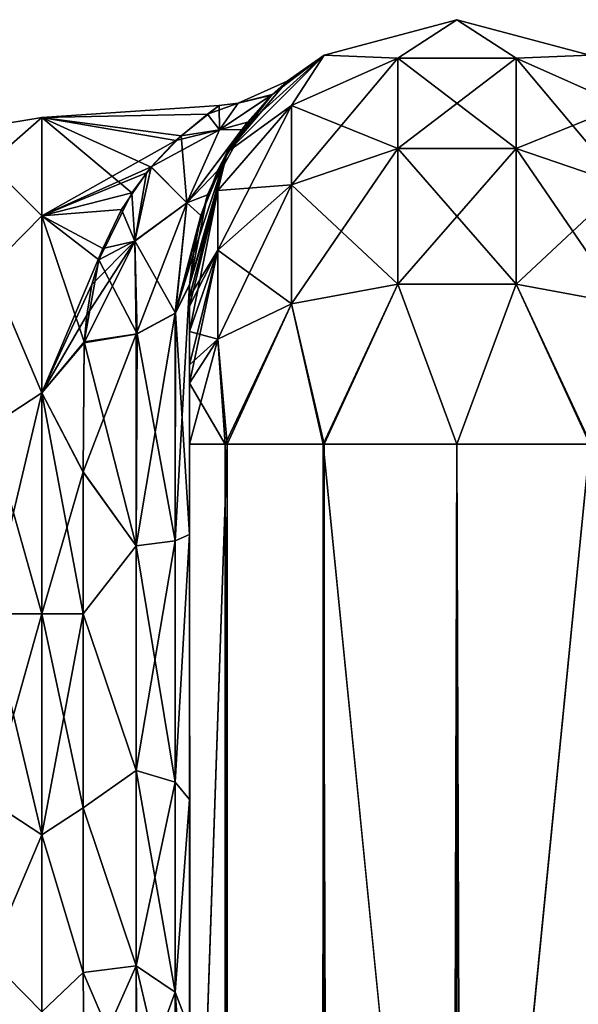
# Model space of a CAD drawing. Extents: x -23 to 470, y -2000 to 0.
# Tile 234 of 247: x 416 to 443, y -46 to 0. Entities that reach past the tile are written whole.
import ezdxf

# ---------------------------------------------------------------- set-up
doc = ezdxf.new("R2010")
doc.units = 0
doc.header["$LTSCALE"] = 65.185185
for name, color, linetype in [('546', 7, 'CONTINUOUS'), ('551', 7, 'CONTINUOUS'), ('552', 7, 'CONTINUOUS'), ('561', 7, 'CONTINUOUS'), ('562', 7, 'CONTINUOUS'), ('565', 7, 'CONTINUOUS'), ('566', 7, 'CONTINUOUS'), ('577', 7, 'CONTINUOUS'), ('578', 7, 'CONTINUOUS'), ('581', 7, 'CONTINUOUS'), ('582', 7, 'CONTINUOUS'), ('592', 7, 'CONTINUOUS'), ('593', 7, 'CONTINUOUS'), ('594', 7, 'CONTINUOUS'), ('605', 7, 'CONTINUOUS')]:
    doc.layers.add(name, color=color, linetype=linetype)

msp = doc.modelspace()

# ---------------------------------------------------------------- linework, layer by layer
at = {"layer": '546', "linetype": 'CONTINUOUS'}
for points in [[(424.45, -52.056, -35.671), (424.45, -54.119, -30.718), (424.45, -12.5, -95), (424.45, -52.056, -35.671)], [(424.45, -12.5, -95), (424.45, -54.119, -30.718), (424.45, -24.269, -28.753), (424.45, -12.5, -95)], [(424.45, -51.35, -40.999), (424.45, -52.056, -35.671), (424.45, -12.5, -95), (424.45, -51.35, -40.999)], [(424.45, -52.056, -46.327), (424.45, -51.35, -40.999), (424.45, -12.5, -95), (424.45, -52.056, -46.327)], [(424.45, -54.118, -51.28), (424.45, -52.056, -46.327), (424.45, -12.5, -95), (424.45, -54.118, -51.28)], [(424.45, -57.385, -55.521), (424.45, -54.118, -51.28), (424.45, -12.5, -95), (424.45, -57.385, -55.521)], [(424.45, -61.644, -58.772), (424.45, -57.385, -55.521), (424.45, -12.5, -95), (424.45, -61.644, -58.772)], [(424.45, -66.59, -60.815), (424.45, -61.644, -58.772), (424.45, -12.5, -95), (424.45, -66.59, -60.815)], [(424.45, -61.645, -64.228), (424.45, -66.59, -60.815), (424.45, -12.5, -95), (424.45, -61.645, -64.228)], [(424.45, -57.386, -67.478), (424.45, -61.645, -64.228), (424.45, -12.5, -95), (424.45, -57.386, -67.478)], [(424.45, -54.119, -71.718), (424.45, -57.386, -67.478), (424.45, -12.5, -95), (424.45, -54.119, -71.718)], [(424.45, -52.056, -76.671), (424.45, -54.119, -71.718), (424.45, -12.5, -95), (424.45, -52.056, -76.671)], [(424.45, -51.35, -81.999), (424.45, -52.056, -76.671), (424.45, -12.5, -95), (424.45, -51.35, -81.999)], [(424.45, -52.056, -87.327), (424.45, -51.35, -81.999), (424.45, -12.5, -95), (424.45, -52.056, -87.327)], [(424.45, -54.118, -92.28), (424.45, -52.056, -87.327), (424.45, -12.5, -95), (424.45, -54.118, -92.28)], [(424.45, -57.385, -96.521), (424.45, -54.118, -92.28), (424.45, -12.5, -95), (424.45, -57.385, -96.521)], [(424.45, -13.067, -97.86), (424.45, -57.385, -96.521), (424.45, -12.5, -95), (424.45, -13.067, -97.86)], [(424.45, -12.5, -24.51), (424.45, -12.5, -95), (424.45, -24.269, -28.753), (424.45, -12.5, -24.51)], [(424.45, -12.5, 95), (424.45, -12.5, 24.51), (424.45, -54.119, 92.282), (424.45, -12.5, 95)], [(424.45, -54.119, 92.282), (424.45, -12.5, 24.51), (424.45, -52.056, 87.329), (424.45, -54.119, 92.282)], [(424.45, -52.056, 87.329), (424.45, -12.5, 24.51), (424.45, -51.35, 82.001), (424.45, -52.056, 87.329)], [(424.45, -51.35, 82.001), (424.45, -12.5, 24.51), (424.45, -52.056, 76.673), (424.45, -51.35, 82.001)], [(424.45, -52.056, 76.673), (424.45, -12.5, 24.51), (424.45, -54.118, 71.72), (424.45, -52.056, 76.673)], [(424.45, -54.118, 71.72), (424.45, -12.5, 24.51), (424.45, -57.385, 67.479), (424.45, -54.118, 71.72)], [(424.45, -57.385, 67.479), (424.45, -12.5, 24.51), (424.45, -61.644, 64.228), (424.45, -57.385, 67.479)], [(424.45, -61.644, 64.228), (424.45, -12.5, 24.51), (424.45, -61.645, 58.772), (424.45, -61.644, 64.228)], [(424.45, -61.645, 58.772), (424.45, -12.5, 24.51), (424.45, -57.386, 55.522), (424.45, -61.645, 58.772)], [(424.45, -57.386, 55.522), (424.45, -12.5, 24.51), (424.45, -54.119, 51.282), (424.45, -57.386, 55.522)], [(424.45, -54.119, 51.282), (424.45, -12.5, 24.51), (424.45, -52.056, 46.329), (424.45, -54.119, 51.282)], [(424.45, -52.056, 46.329), (424.45, -12.5, 24.51), (424.45, -51.35, 41.001), (424.45, -52.056, 46.329)], [(424.45, -51.35, 41.001), (424.45, -12.5, 24.51), (424.45, -24.268, 28.753), (424.45, -51.35, 41.001)], [(424.45, -13.067, 97.86), (424.45, -12.5, 95), (424.45, -57.386, 96.522), (424.45, -13.067, 97.86)], [(424.45, -57.386, 96.522), (424.45, -12.5, 95), (424.45, -54.119, 92.282), (424.45, -57.386, 96.522)], [(424.45, -13.5, -98.734), (424.45, -57.385, -96.521), (424.45, -13.067, -97.86), (424.45, -13.5, -98.734)], [(424.45, -13.5, 98.734), (424.45, -13.067, 97.86), (424.45, -61.645, 99.772), (424.45, -13.5, 98.734)], [(424.45, -61.645, 99.772), (424.45, -13.067, 97.86), (424.45, -57.386, 96.522), (424.45, -61.645, 99.772)], [(424.45, -61.644, -99.772), (424.45, -57.385, -96.521), (424.45, -13.5, -98.734), (424.45, -61.644, -99.772)], [(424.45, -14.695, -100.301), (424.45, -61.644, -99.772), (424.45, -13.5, -98.734), (424.45, -14.695, -100.301)], [(424.45, -14.695, 100.301), (424.45, -13.5, 98.734), (424.45, -61.645, 99.772), (424.45, -14.695, 100.301)], [(424.45, -16.266, -101.5), (424.45, -61.644, -99.772), (424.45, -14.695, -100.301), (424.45, -16.266, -101.5)], [(424.45, -16.266, 101.5), (424.45, -14.695, 100.301), (424.45, -66.591, 101.816), (424.45, -16.266, 101.5)], [(424.45, -66.591, 101.816), (424.45, -14.695, 100.301), (424.45, -61.645, 99.772), (424.45, -66.591, 101.816)], [(424.45, -17.135, -101.931), (424.45, -61.644, -99.772), (424.45, -16.266, -101.5), (424.45, -17.135, -101.931)], [(424.45, -17.135, 101.931), (424.45, -16.266, 101.5), (424.45, -66.591, 101.816), (424.45, -17.135, 101.931)], [(424.45, -66.59, -101.815), (424.45, -61.644, -99.772), (424.45, -17.135, -101.931), (424.45, -66.59, -101.815)], [(424.45, -20, -102.5), (424.45, -66.59, -101.815), (424.45, -17.135, -101.931), (424.45, -20, -102.5)], [(424.45, -20, 102.5), (424.45, -17.135, 101.931), (424.45, -71.85, 102.5), (424.45, -20, 102.5)], [(424.45, -71.85, 102.5), (424.45, -17.135, 101.931), (424.45, -66.591, 101.816), (424.45, -71.85, 102.5)], [(424.45, -71.85, -102.5), (424.45, -66.59, -101.815), (424.45, -20, -102.5), (424.45, -71.85, -102.5)], [(424.45, -52.056, 35.673), (424.45, -51.35, 41.001), (424.45, -24.268, 28.753), (424.45, -52.056, 35.673)], [(424.45, -54.118, 30.72), (424.45, -52.056, 35.673), (424.45, -24.268, 28.753), (424.45, -54.118, 30.72)], [(424.45, -36.75, 27.648), (424.45, -54.118, 30.72), (424.45, -24.268, 28.753), (424.45, -36.75, 27.648)], [(424.45, -54.119, -30.718), (424.45, -57.386, -26.478), (424.45, -24.269, -28.753), (424.45, -54.119, -30.718)], [(424.45, -24.269, -28.753), (424.45, -57.386, -26.478), (424.45, -36.751, -27.648), (424.45, -24.269, -28.753)], [(424.45, -57.385, 26.479), (424.45, -54.118, 30.72), (424.45, -36.75, 27.648), (424.45, -57.385, 26.479)], [(424.45, -47.582, 21.378), (424.45, -57.385, 26.479), (424.45, -36.75, 27.648), (424.45, -47.582, 21.378)], [(424.45, -57.386, -26.478), (424.45, -61.645, -23.228), (424.45, -36.751, -27.648), (424.45, -57.386, -26.478)], [(424.45, -36.751, -27.648), (424.45, -61.645, -23.228), (424.45, -47.582, -21.378), (424.45, -36.751, -27.648)]]:
    msp.add_3dface(points, dxfattribs=at)
at = {"layer": '551', "linetype": 'CONTINUOUS'}
for points in [[(417.5, -4.602, -5.341), (417.5, -4.602, 5.341), (425.858, -4.037, -1.329), (417.5, -4.602, -5.341)], [(425.858, -4.037, -1.329), (417.5, -4.602, 5.341), (425.293, -4.445, 4.599), (425.858, -4.037, -1.329)], [(424.054, -5.473, -8.278), (417.5, -4.602, -5.341), (425.858, -4.037, -1.329), (424.054, -5.473, -8.278)], [(425.293, -4.445, 4.599), (417.5, -4.602, 5.341), (423.813, -5.699, 8.868), (425.293, -4.445, 4.599)], [(417.5, -4.602, 5.341), (417.5, -9.236, 14.964), (423.813, -5.699, 8.868), (417.5, -4.602, 5.341)], [(417.5, -9.236, -14.964), (417.5, -4.602, -5.341), (421.742, -8.156, -13.498), (417.5, -9.236, -14.964)], [(421.742, -8.156, -13.498), (417.5, -4.602, -5.341), (422.643, -6.954, -11.535), (421.742, -8.156, -13.498)], [(422.643, -6.954, -11.535), (417.5, -4.602, -5.341), (424.054, -5.473, -8.278), (422.643, -6.954, -11.535)], [(423.813, -5.699, 8.868), (417.5, -9.236, 14.964), (422.652, -6.94, 11.51), (423.813, -5.699, 8.868)], [(422.652, -6.94, 11.51), (417.5, -9.236, 14.964), (422.425, -7.219, 12.007), (422.652, -6.94, 11.51)], [(422.425, -7.219, 12.007), (417.5, -9.236, 14.964), (421.252, -8.942, 14.588), (422.425, -7.219, 12.007)], [(420.178, -11.323, -17.26), (417.5, -9.236, -14.964), (421.742, -8.156, -13.498), (420.178, -11.323, -17.26)], [(421.252, -8.942, 14.588), (417.5, -9.236, 14.964), (420.372, -10.785, 16.722), (421.252, -8.942, 14.588)], [(417.5, -9.236, 14.964), (417.5, -17.587, 21.623), (420.372, -10.785, 16.722), (417.5, -9.236, 14.964)], [(417.5, -17.587, -21.623), (417.5, -9.236, -14.964), (419.5, -15.179, -20.289), (417.5, -17.587, -21.623)], [(419.5, -15.179, -20.289), (417.5, -9.236, -14.964), (420.178, -11.323, -17.26), (419.5, -15.179, -20.289)], [(420.372, -10.785, 16.722), (417.5, -17.587, 21.623), (419.856, -12.476, 18.303), (420.372, -10.785, 16.722)], [(419.856, -12.476, 18.303), (417.5, -17.587, 21.623), (419.614, -13.924, 19.439), (419.856, -12.476, 18.303)], [(419.614, -13.924, 19.439), (417.5, -17.587, 21.623), (419.499, -15.223, 20.316), (419.614, -13.924, 19.439)], [(419.447, -21.322, -23.052), (417.5, -17.587, -21.623), (419.5, -15.179, -20.289), (419.447, -21.322, -23.052)], [(419.499, -15.223, 20.316), (417.5, -17.587, 21.623), (419.447, -21.313, 23.05), (419.499, -15.223, 20.316)], [(417.5, -17.587, 21.623), (417.5, -28, 24), (419.447, -21.313, 23.05), (417.5, -17.587, 21.623)], [(417.5, -28, -24), (417.5, -17.587, -21.623), (419.45, -28, -24), (417.5, -28, -24)], [(419.45, -28, -24), (417.5, -17.587, -21.623), (419.447, -21.322, -23.052), (419.45, -28, -24)], [(419.447, -21.313, 23.05), (417.5, -28, 24), (419.45, -28, 24), (419.447, -21.313, 23.05)]]:
    msp.add_3dface(points, dxfattribs=at)
at = {"layer": '552', "linetype": 'CONTINUOUS'}
for points in [[(419.45, -28, 24), (417.5, -28, 24), (417.5, -38.413, 21.623), (419.45, -28, 24)], [(417.5, -28, -24), (419.45, -28, -24), (419.45, -37.142, -22.191), (417.5, -28, -24)], [(417.5, -38.413, -21.623), (417.5, -28, -24), (419.45, -37.142, -22.191), (417.5, -38.413, -21.623)], [(419.45, -28, 24), (417.5, -38.413, 21.623), (419.45, -37.142, 22.191), (419.45, -28, 24)], [(419.446, -44.906, -17.034), (417.5, -38.413, -21.623), (419.45, -37.142, -22.191), (419.446, -44.906, -17.034)], [(419.45, -37.142, 22.191), (417.5, -38.413, 21.623), (419.446, -44.906, 17.034), (419.45, -37.142, 22.191)], [(417.5, -46.764, -14.964), (417.5, -38.413, -21.623), (419.446, -44.906, -17.034), (417.5, -46.764, -14.964)], [(417.5, -38.413, 21.623), (417.5, -46.764, 14.964), (419.446, -44.906, 17.034), (417.5, -38.413, 21.623)], [(419.5, -50.104, -9.35), (417.5, -46.764, -14.964), (419.446, -44.906, -17.034), (419.5, -50.104, -9.35)], [(419.446, -44.906, 17.034), (417.5, -46.764, 14.964), (419.5, -50.103, 9.351), (419.446, -44.906, 17.034)]]:
    msp.add_3dface(points, dxfattribs=at)
at = {"layer": '561', "linetype": 'CONTINUOUS'}
for points in [[(424.45, -24.268, 28.753), (424.45, -12.5, 24.51), (423.781, -24.566, 26.277), (424.45, -24.268, 28.753)], [(423.781, -24.566, 26.277), (424.45, -12.5, 24.51), (423.781, -13.836, 22.398), (423.781, -24.566, 26.277)], [(421.947, -24.803, 24.46), (423.781, -24.566, 26.277), (423.781, -13.836, 22.398), (421.947, -24.803, 24.46)], [(421.947, -24.803, 24.46), (423.781, -13.836, 22.398), (421.947, -14.815, 20.849), (421.947, -24.803, 24.46)], [(419.499, -15.223, 20.316), (419.447, -21.313, 23.05), (421.947, -14.815, 20.849), (419.499, -15.223, 20.316)], [(421.947, -14.815, 20.849), (419.447, -21.313, 23.05), (421.947, -24.803, 24.46), (421.947, -14.815, 20.849)], [(419.447, -21.313, 23.05), (419.45, -28, 24), (421.947, -24.803, 24.46), (419.447, -21.313, 23.05)], [(421.947, -24.803, 24.46), (421.947, -35.383, 23.537), (423.781, -24.566, 26.277), (421.947, -24.803, 24.46)], [(421.947, -35.383, 23.537), (423.781, -35.932, 25.286), (423.781, -24.566, 26.277), (421.947, -35.383, 23.537)], [(424.45, -36.75, 27.648), (424.45, -24.268, 28.753), (423.781, -35.932, 25.286), (424.45, -36.75, 27.648)], [(423.781, -35.932, 25.286), (424.45, -24.268, 28.753), (423.781, -24.566, 26.277), (423.781, -35.932, 25.286)], [(421.947, -24.803, 24.46), (419.45, -28, 24), (421.947, -35.383, 23.537), (421.947, -24.803, 24.46)], [(419.45, -28, 24), (419.45, -37.142, 22.191), (421.947, -35.383, 23.537), (419.45, -28, 24)], [(421.947, -35.383, 23.537), (419.45, -37.142, 22.191), (421.947, -44.595, 18.252), (421.947, -35.383, 23.537)], [(421.947, -35.383, 23.537), (421.947, -44.595, 18.252), (423.781, -35.932, 25.286), (421.947, -35.383, 23.537)], [(421.947, -44.595, 18.252), (423.781, -45.828, 19.607), (423.781, -35.932, 25.286), (421.947, -44.595, 18.252)], [(423.781, -45.828, 19.607), (424.45, -36.75, 27.648), (423.781, -35.932, 25.286), (423.781, -45.828, 19.607)], [(424.45, -47.582, 21.378), (424.45, -36.75, 27.648), (423.781, -45.828, 19.607), (424.45, -47.582, 21.378)], [(419.45, -37.142, 22.191), (419.446, -44.906, 17.034), (421.947, -44.595, 18.252), (419.45, -37.142, 22.191)], [(419.446, -44.906, 17.034), (419.5, -50.103, 9.351), (421.947, -44.595, 18.252), (419.446, -44.906, 17.034)], [(421.947, -44.595, 18.252), (419.5, -50.103, 9.351), (421.986, -50.752, 9.591), (421.947, -44.595, 18.252)], [(421.947, -44.595, 18.252), (421.986, -50.752, 9.591), (423.781, -45.828, 19.607), (421.947, -44.595, 18.252)], [(423.793, -52.439, 10.303), (423.781, -45.828, 19.607), (421.986, -50.752, 9.591), (423.793, -52.439, 10.303)], [(423.793, -52.439, 10.303), (424.45, -47.582, 21.378), (423.781, -45.828, 19.607), (423.793, -52.439, 10.303)]]:
    msp.add_3dface(points, dxfattribs=at)
at = {"layer": '562', "linetype": 'CONTINUOUS'}
for points in [[(424.45, -12.5, -24.51), (424.45, -24.269, -28.753), (423.793, -13.825, -22.416), (424.45, -12.5, -24.51)], [(421.985, -14.803, -20.868), (423.793, -13.825, -22.416), (423.781, -24.566, -26.277), (421.985, -14.803, -20.868)], [(423.793, -13.825, -22.416), (424.45, -24.269, -28.753), (423.781, -24.566, -26.277), (423.793, -13.825, -22.416)], [(421.947, -24.803, -24.46), (419.5, -15.179, -20.289), (421.985, -14.803, -20.868), (421.947, -24.803, -24.46)], [(421.947, -24.803, -24.46), (421.985, -14.803, -20.868), (423.781, -24.566, -26.277), (421.947, -24.803, -24.46)], [(419.447, -21.322, -23.052), (419.5, -15.179, -20.289), (421.947, -24.803, -24.46), (419.447, -21.322, -23.052)], [(419.45, -28, -24), (419.447, -21.322, -23.052), (421.947, -24.803, -24.46), (419.45, -28, -24)], [(421.947, -24.803, -24.46), (423.781, -24.566, -26.277), (423.781, -35.932, -25.286), (421.947, -24.803, -24.46)], [(424.45, -24.269, -28.753), (424.45, -36.751, -27.648), (423.781, -35.932, -25.286), (424.45, -24.269, -28.753)], [(423.781, -24.566, -26.277), (424.45, -24.269, -28.753), (423.781, -35.932, -25.286), (423.781, -24.566, -26.277)], [(421.947, -35.384, -23.537), (419.45, -28, -24), (421.947, -24.803, -24.46), (421.947, -35.384, -23.537)], [(421.947, -35.384, -23.537), (421.947, -24.803, -24.46), (423.781, -35.932, -25.286), (421.947, -35.384, -23.537)], [(419.45, -37.142, -22.191), (419.45, -28, -24), (421.947, -35.384, -23.537), (419.45, -37.142, -22.191)], [(421.947, -44.595, -18.251), (419.45, -37.142, -22.191), (421.947, -35.384, -23.537), (421.947, -44.595, -18.251)], [(421.947, -44.595, -18.251), (421.947, -35.384, -23.537), (423.781, -45.828, -19.607), (421.947, -44.595, -18.251)], [(421.947, -35.384, -23.537), (423.781, -35.932, -25.286), (423.781, -45.828, -19.607), (421.947, -35.384, -23.537)], [(423.781, -35.932, -25.286), (424.45, -36.751, -27.648), (423.781, -45.828, -19.607), (423.781, -35.932, -25.286)], [(424.45, -36.751, -27.648), (424.45, -47.582, -21.378), (423.781, -45.828, -19.607), (424.45, -36.751, -27.648)], [(419.446, -44.906, -17.034), (419.45, -37.142, -22.191), (421.947, -44.595, -18.251), (419.446, -44.906, -17.034)], [(421.947, -50.731, -9.582), (419.446, -44.906, -17.034), (421.947, -44.595, -18.251), (421.947, -50.731, -9.582)], [(419.5, -50.104, -9.35), (419.446, -44.906, -17.034), (421.947, -50.731, -9.582), (419.5, -50.104, -9.35)], [(421.947, -44.595, -18.251), (423.781, -45.828, -19.607), (423.781, -52.42, -10.294), (421.947, -44.595, -18.251)], [(421.947, -44.595, -18.251), (423.781, -52.42, -10.294), (421.947, -50.731, -9.582), (421.947, -44.595, -18.251)], [(424.45, -47.582, -21.378), (424.45, -54.723, -11.265), (423.781, -45.828, -19.607), (424.45, -47.582, -21.378)], [(423.781, -45.828, -19.607), (424.45, -54.723, -11.265), (423.781, -52.42, -10.294), (423.781, -45.828, -19.607)]]:
    msp.add_3dface(points, dxfattribs=at)
at = {"layer": '565', "linetype": 'CONTINUOUS'}
for points in [[(417.5, -9.236, 14.964), (417.5, -4.602, 5.341), (415.025, -6.774, 8.792), (417.5, -9.236, 14.964)], [(417.5, -4.602, 5.341), (417.5, -4.602, -5.341), (415.025, -5.025, 0), (417.5, -4.602, 5.341)], [(417.5, -4.602, 5.341), (415.025, -5.025, 0), (415.025, -6.774, 8.792), (417.5, -4.602, 5.341)], [(417.5, -4.602, -5.341), (417.5, -9.236, -14.964), (415.025, -6.774, -8.792), (417.5, -4.602, -5.341)], [(417.5, -4.602, -5.341), (415.025, -6.774, -8.792), (415.025, -5.025, 0), (417.5, -4.602, -5.341)], [(417.5, -9.236, 14.964), (415.025, -6.774, 8.792), (415.025, -11.754, 16.246), (417.5, -9.236, 14.964)], [(417.5, -9.236, -14.964), (415.025, -11.754, -16.246), (415.025, -6.774, -8.792), (417.5, -9.236, -14.964)], [(417.5, -17.587, 21.623), (417.5, -9.236, 14.964), (415.025, -11.754, 16.246), (417.5, -17.587, 21.623)], [(417.5, -9.236, -14.964), (417.5, -17.587, -21.623), (415.025, -11.754, -16.246), (417.5, -9.236, -14.964)], [(417.5, -17.587, 21.623), (415.025, -11.754, 16.246), (415.025, -19.208, 21.226), (417.5, -17.587, 21.623)], [(417.5, -17.587, -21.623), (415.025, -19.208, -21.226), (415.025, -11.754, -16.246), (417.5, -17.587, -21.623)], [(417.5, -28, 24), (417.5, -17.587, 21.623), (415.025, -28, 22.975), (417.5, -28, 24)], [(417.5, -17.587, 21.623), (415.025, -19.208, 21.226), (415.025, -28, 22.975), (417.5, -17.587, 21.623)], [(417.5, -17.587, -21.623), (417.5, -28, -24), (415.025, -19.208, -21.226), (417.5, -17.587, -21.623)], [(417.5, -28, -24), (415.025, -28, -22.975), (415.025, -19.208, -21.226), (417.5, -28, -24)]]:
    msp.add_3dface(points, dxfattribs=at)
at = {"layer": '566', "linetype": 'CONTINUOUS'}
for points in [[(417.5, -38.413, 21.623), (417.5, -28, 24), (415.025, -36.792, 21.226), (417.5, -38.413, 21.623)], [(417.5, -28, 24), (415.025, -28, 22.975), (415.025, -36.792, 21.226), (417.5, -28, 24)], [(417.5, -28, -24), (417.5, -38.413, -21.623), (415.025, -28, -22.975), (417.5, -28, -24)], [(415.025, -28, -22.975), (417.5, -38.413, -21.623), (415.025, -36.792, -21.226), (415.025, -28, -22.975)], [(417.5, -38.413, -21.623), (415.025, -44.246, -16.246), (415.025, -36.792, -21.226), (417.5, -38.413, -21.623)], [(417.5, -38.413, 21.623), (415.025, -36.792, 21.226), (415.025, -44.246, 16.246), (417.5, -38.413, 21.623)], [(417.5, -38.413, -21.623), (417.5, -46.764, -14.964), (415.025, -44.246, -16.246), (417.5, -38.413, -21.623)], [(417.5, -46.764, 14.964), (417.5, -38.413, 21.623), (415.025, -44.246, 16.246), (417.5, -46.764, 14.964)], [(417.5, -46.764, -14.964), (415.025, -49.226, -8.792), (415.025, -44.246, -16.246), (417.5, -46.764, -14.964)], [(417.5, -46.764, 14.964), (415.025, -44.246, 16.246), (415.025, -49.226, 8.792), (417.5, -46.764, 14.964)]]:
    msp.add_3dface(points, dxfattribs=at)
at = {"layer": '577', "linetype": 'CONTINUOUS'}
for points in [[(443.35, -20, 113.412), (437.05, -20, 115.1), (443.35, -1980, 113.412), (443.35, -20, 113.412)], [(443.35, -1980, 113.412), (437.05, -20, 115.1), (437.05, -83.45, 115.1), (443.35, -1980, 113.412)]]:
    msp.add_3dface(points, dxfattribs=at)
at = {"layer": '578', "linetype": 'CONTINUOUS'}
for points in [[(424.45, -20, 102.5), (424.45, -71.85, 102.5), (426.138, -1980, 108.8), (424.45, -20, 102.5)], [(426.138, -20, 108.8), (424.45, -20, 102.5), (426.138, -1980, 108.8), (426.138, -20, 108.8)], [(430.747, -20, 113.41), (426.138, -20, 108.8), (430.747, -1980, 113.41), (430.747, -20, 113.41)], [(426.138, -20, 108.8), (426.138, -1980, 108.8), (430.747, -1980, 113.41), (426.138, -20, 108.8)], [(437.05, -20, 115.1), (430.747, -20, 113.41), (437.05, -83.45, 115.1), (437.05, -20, 115.1)], [(437.05, -1980, 115.1), (430.747, -20, 113.41), (430.747, -1980, 113.41), (437.05, -1980, 115.1)], [(430.747, -20, 113.41), (437.05, -1980, 115.1), (437.05, -1916.55, 115.1), (430.747, -20, 113.41)], [(430.747, -20, 113.41), (437.05, -1916.55, 115.1), (437.05, -83.45, 115.1), (430.747, -20, 113.41)]]:
    msp.add_3dface(points, dxfattribs=at)
at = {"layer": '581', "linetype": 'CONTINUOUS'}
for points in [[(437.05, -20, -115), (443.3, -20, -113.325), (437.05, -83.45, -115), (437.05, -20, -115)], [(443.3, -20, -113.325), (443.3, -1980, -113.325), (437.05, -1980, -115), (443.3, -20, -113.325)], [(443.3, -20, -113.325), (437.05, -1980, -115), (437.05, -1916.55, -115), (443.3, -20, -113.325)], [(437.05, -83.45, -115), (443.3, -20, -113.325), (437.05, -1916.55, -115), (437.05, -83.45, -115)]]:
    msp.add_3dface(points, dxfattribs=at)
at = {"layer": '582', "linetype": 'CONTINUOUS'}
for points in [[(424.45, -71.85, -102.5), (424.45, -20, -102.5), (426.225, -20, -108.75), (424.45, -71.85, -102.5)], [(424.45, -1928.15, -102.5), (424.45, -71.85, -102.5), (426.225, -20, -108.75), (424.45, -1928.15, -102.5)], [(424.45, -1980, -102.5), (424.45, -1928.15, -102.5), (426.225, -20, -108.75), (424.45, -1980, -102.5)], [(424.45, -1980, -102.5), (426.225, -20, -108.75), (426.225, -1980, -108.75), (424.45, -1980, -102.5)], [(426.225, -20, -108.75), (430.797, -20, -113.323), (426.225, -1980, -108.75), (426.225, -20, -108.75)], [(430.797, -20, -113.323), (430.797, -1980, -113.323), (426.225, -1980, -108.75), (430.797, -20, -113.323)], [(430.797, -20, -113.323), (437.05, -20, -115), (430.797, -1980, -113.323), (430.797, -20, -113.323)], [(430.797, -1980, -113.323), (437.05, -20, -115), (437.05, -83.45, -115), (430.797, -1980, -113.323)]]:
    msp.add_3dface(points, dxfattribs=at)
at = {"layer": '592', "linetype": 'CONTINUOUS'}
for points in [[(430.8, -1.675, -95), (437.05, 0, -95), (434.268, -1.806, -102.519), (430.8, -1.675, -95)], [(434.268, -1.806, -102.519), (437.05, 0, -95), (439.832, -1.806, -102.519), (434.268, -1.806, -102.519)], [(437.05, 0, -95), (443.3, -1.675, -95), (439.832, -1.806, -102.519), (437.05, 0, -95)], [(426.225, -6.25, -95), (430.8, -1.675, -95), (429.256, -4.037, -101.598), (426.225, -6.25, -95)], [(429.256, -4.037, -101.598), (430.8, -1.675, -95), (434.268, -1.806, -102.519), (429.256, -4.037, -101.598)], [(429.256, -4.037, -101.598), (434.268, -1.806, -102.519), (429.256, -7.781, -107.209), (429.256, -4.037, -101.598)], [(434.268, -1.806, -102.519), (434.268, -6.074, -108.915), (429.256, -7.781, -107.209), (434.268, -1.806, -102.519)], [(434.268, -1.806, -102.519), (439.832, -1.806, -102.519), (434.268, -6.074, -108.915), (434.268, -1.806, -102.519)], [(439.832, -1.806, -102.519), (439.832, -6.074, -108.915), (434.268, -6.074, -108.915), (439.832, -1.806, -102.519)], [(439.832, -1.806, -102.519), (443.3, -1.675, -95), (444.844, -4.037, -101.598), (439.832, -1.806, -102.519)], [(439.832, -1.806, -102.519), (444.844, -4.037, -101.598), (439.832, -6.074, -108.915), (439.832, -1.806, -102.519)], [(425.788, -8.056, -99.936), (426.225, -6.25, -95), (429.256, -4.037, -101.598), (425.788, -8.056, -99.936)], [(425.788, -8.056, -99.936), (429.256, -4.037, -101.598), (425.788, -10.858, -104.135), (425.788, -8.056, -99.936)], [(429.256, -4.037, -101.598), (429.256, -7.781, -107.209), (425.788, -10.858, -104.135), (429.256, -4.037, -101.598)], [(444.844, -4.037, -101.598), (444.844, -7.781, -107.209), (439.832, -6.074, -108.915), (444.844, -4.037, -101.598)], [(424.45, -13.067, -97.86), (424.45, -12.5, -95), (426.225, -6.25, -95), (424.45, -13.067, -97.86)], [(424.45, -13.067, -97.86), (426.225, -6.25, -95), (425.788, -8.056, -99.936), (424.45, -13.067, -97.86)], [(434.268, -12.466, -113.188), (429.256, -13.39, -110.958), (434.268, -6.074, -108.915), (434.268, -12.466, -113.188)], [(434.268, -6.074, -108.915), (429.256, -13.39, -110.958), (429.256, -7.781, -107.209), (434.268, -6.074, -108.915)], [(439.832, -12.466, -113.188), (434.268, -12.466, -113.188), (439.832, -6.074, -108.915), (439.832, -12.466, -113.188)], [(439.832, -6.074, -108.915), (434.268, -12.466, -113.188), (434.268, -6.074, -108.915), (439.832, -6.074, -108.915)], [(444.844, -7.781, -107.209), (439.832, -12.466, -113.188), (439.832, -6.074, -108.915), (444.844, -7.781, -107.209)], [(429.256, -13.39, -110.958), (425.788, -15.054, -106.94), (429.256, -7.781, -107.209), (429.256, -13.39, -110.958)], [(429.256, -7.781, -107.209), (425.788, -15.054, -106.94), (425.788, -10.858, -104.135), (429.256, -7.781, -107.209)], [(444.844, -13.39, -110.958), (439.832, -12.466, -113.188), (444.844, -7.781, -107.209), (444.844, -13.39, -110.958)], [(424.45, -14.695, -100.301), (424.45, -13.5, -98.734), (425.788, -8.056, -99.936), (424.45, -14.695, -100.301)], [(424.45, -14.695, -100.301), (425.788, -8.056, -99.936), (425.788, -10.858, -104.135), (424.45, -14.695, -100.301)], [(424.45, -13.5, -98.734), (424.45, -13.067, -97.86), (425.788, -8.056, -99.936), (424.45, -13.5, -98.734)], [(424.45, -17.135, -101.931), (424.45, -16.266, -101.5), (425.788, -10.858, -104.135), (424.45, -17.135, -101.931)], [(425.788, -15.054, -106.94), (424.45, -17.135, -101.931), (425.788, -10.858, -104.135), (425.788, -15.054, -106.94)], [(424.45, -16.266, -101.5), (424.45, -14.695, -100.301), (425.788, -10.858, -104.135), (424.45, -16.266, -101.5)], [(434.268, -12.466, -113.188), (430.797, -20, -113.323), (429.256, -13.39, -110.958), (434.268, -12.466, -113.188)], [(437.05, -20, -115), (430.797, -20, -113.323), (434.268, -12.466, -113.188), (437.05, -20, -115)], [(439.832, -12.466, -113.188), (437.05, -20, -115), (434.268, -12.466, -113.188), (439.832, -12.466, -113.188)], [(443.3, -20, -113.325), (437.05, -20, -115), (439.832, -12.466, -113.188), (443.3, -20, -113.325)], [(444.844, -13.39, -110.958), (443.3, -20, -113.325), (439.832, -12.466, -113.188), (444.844, -13.39, -110.958)], [(429.256, -13.39, -110.958), (426.225, -20, -108.75), (425.788, -15.054, -106.94), (429.256, -13.39, -110.958)], [(430.797, -20, -113.323), (426.225, -20, -108.75), (429.256, -13.39, -110.958), (430.797, -20, -113.323)], [(424.45, -20, -102.5), (424.45, -17.135, -101.931), (425.788, -15.054, -106.94), (424.45, -20, -102.5)], [(426.225, -20, -108.75), (424.45, -20, -102.5), (425.788, -15.054, -106.94), (426.225, -20, -108.75)]]:
    msp.add_3dface(points, dxfattribs=at)
at = {"layer": '593', "linetype": 'CONTINUOUS'}
for points in [[(437.05, 0, -95), (430.8, -1.675, -95), (437.05, 0, 95), (437.05, 0, -95)], [(437.05, 0, 95), (430.8, -1.675, -95), (430.8, -1.675, 95), (437.05, 0, 95)], [(443.3, -1.675, -95), (437.05, 0, -95), (443.3, -1.675, 95), (443.3, -1.675, -95)], [(443.3, -1.675, 95), (437.05, 0, -95), (437.05, 0, 95), (443.3, -1.675, 95)], [(430.8, -1.675, -95), (426.225, -6.25, -95), (429.056, -2.89, -1.608), (430.8, -1.675, -95)], [(426.225, -6.25, 95), (430.8, -1.675, 95), (426.916, -5.181, 13.348), (426.225, -6.25, 95)], [(426.916, -5.181, 13.348), (430.8, -1.675, 95), (428.318, -3.555, 7.469), (426.916, -5.181, 13.348)], [(428.318, -3.555, 7.469), (430.8, -1.675, 95), (429.056, -2.89, -1.608), (428.318, -3.555, 7.469)], [(430.8, -1.675, 95), (430.8, -1.675, -95), (429.056, -2.89, -1.608), (430.8, -1.675, 95)], [(429.056, -2.89, -1.608), (426.225, -6.25, -95), (428.345, -3.53, -7.335), (429.056, -2.89, -1.608)], [(428.345, -3.53, -7.335), (426.225, -6.25, -95), (427.184, -4.824, -12.333), (428.345, -3.53, -7.335)], [(427.184, -4.824, -12.333), (426.225, -6.25, -95), (425.295, -8.249, -19.514), (427.184, -4.824, -12.333)], [(425.766, -7.123, 17.627), (426.225, -6.25, 95), (426.916, -5.181, 13.348), (425.766, -7.123, 17.627)], [(426.225, -6.25, -95), (424.45, -12.5, -95), (425.295, -8.249, -19.514), (426.225, -6.25, -95)], [(424.45, -12.5, 24.51), (424.45, -12.5, 95), (426.225, -6.25, 95), (424.45, -12.5, 24.51)], [(424.45, -12.5, 24.51), (426.225, -6.25, 95), (424.637, -11.032, 23.083), (424.45, -12.5, 24.51)], [(424.637, -11.032, 23.083), (426.225, -6.25, 95), (424.987, -9.223, 20.915), (424.637, -11.032, 23.083)], [(424.987, -9.223, 20.915), (426.225, -6.25, 95), (425.766, -7.123, 17.627), (424.987, -9.223, 20.915)], [(424.45, -12.5, -95), (424.45, -12.5, -24.51), (425.295, -8.249, -19.514), (424.45, -12.5, -95)]]:
    msp.add_3dface(points, dxfattribs=at)
at = {"layer": '594', "linetype": 'CONTINUOUS'}
for points in [[(437.05, 0, 95), (430.8, -1.675, 95), (434.268, -1.806, 102.519), (437.05, 0, 95)], [(439.832, -1.806, 102.519), (437.05, 0, 95), (434.268, -1.806, 102.519), (439.832, -1.806, 102.519)], [(443.3, -1.675, 95), (437.05, 0, 95), (439.832, -1.806, 102.519), (443.3, -1.675, 95)], [(430.8, -1.675, 95), (426.225, -6.25, 95), (429.256, -4.037, 101.598), (430.8, -1.675, 95)], [(434.268, -1.806, 102.519), (430.8, -1.675, 95), (429.256, -4.037, 101.598), (434.268, -1.806, 102.519)], [(434.268, -1.806, 102.519), (429.256, -4.037, 101.598), (434.268, -6.074, 108.915), (434.268, -1.806, 102.519)], [(439.832, -1.806, 102.519), (434.268, -1.806, 102.519), (439.832, -6.074, 108.915), (439.832, -1.806, 102.519)], [(439.832, -6.074, 108.915), (434.268, -1.806, 102.519), (434.268, -6.074, 108.915), (439.832, -6.074, 108.915)], [(444.844, -4.037, 101.598), (443.3, -1.675, 95), (439.832, -1.806, 102.519), (444.844, -4.037, 101.598)], [(444.844, -4.037, 101.598), (439.832, -1.806, 102.519), (444.844, -7.781, 107.209), (444.844, -4.037, 101.598)], [(444.844, -7.781, 107.209), (439.832, -1.806, 102.519), (439.832, -6.074, 108.915), (444.844, -7.781, 107.209)], [(429.256, -4.037, 101.598), (426.225, -6.25, 95), (425.788, -8.056, 99.936), (429.256, -4.037, 101.598)], [(429.256, -4.037, 101.598), (425.788, -8.056, 99.936), (429.256, -7.781, 107.209), (429.256, -4.037, 101.598)], [(434.268, -6.074, 108.915), (429.256, -4.037, 101.598), (429.256, -7.781, 107.209), (434.268, -6.074, 108.915)], [(426.225, -6.25, 95), (424.45, -12.5, 95), (425.788, -8.056, 99.936), (426.225, -6.25, 95)], [(434.268, -12.466, 113.188), (434.268, -6.074, 108.915), (429.256, -7.781, 107.209), (434.268, -12.466, 113.188)], [(434.268, -12.466, 113.188), (439.832, -12.466, 113.188), (434.268, -6.074, 108.915), (434.268, -12.466, 113.188)], [(439.832, -12.466, 113.188), (439.832, -6.074, 108.915), (434.268, -6.074, 108.915), (439.832, -12.466, 113.188)], [(439.832, -12.466, 113.188), (444.844, -13.39, 110.958), (439.832, -6.074, 108.915), (439.832, -12.466, 113.188)], [(444.844, -13.39, 110.958), (444.844, -7.781, 107.209), (439.832, -6.074, 108.915), (444.844, -13.39, 110.958)], [(429.256, -13.39, 110.958), (429.256, -7.781, 107.209), (425.788, -10.858, 104.135), (429.256, -13.39, 110.958)], [(429.256, -7.781, 107.209), (425.788, -8.056, 99.936), (425.788, -10.858, 104.135), (429.256, -7.781, 107.209)], [(429.256, -13.39, 110.958), (434.268, -12.466, 113.188), (429.256, -7.781, 107.209), (429.256, -13.39, 110.958)], [(424.45, -12.5, 95), (424.45, -13.067, 97.86), (425.788, -8.056, 99.936), (424.45, -12.5, 95)], [(425.788, -8.056, 99.936), (424.45, -13.067, 97.86), (425.788, -10.858, 104.135), (425.788, -8.056, 99.936)], [(424.45, -13.067, 97.86), (424.45, -13.5, 98.734), (425.788, -10.858, 104.135), (424.45, -13.067, 97.86)], [(424.45, -13.5, 98.734), (424.45, -14.695, 100.301), (425.788, -10.858, 104.135), (424.45, -13.5, 98.734)], [(424.45, -14.695, 100.301), (425.788, -15.054, 106.94), (425.788, -10.858, 104.135), (424.45, -14.695, 100.301)], [(425.788, -15.054, 106.94), (429.256, -13.39, 110.958), (425.788, -10.858, 104.135), (425.788, -15.054, 106.94)], [(429.256, -13.39, 110.958), (430.747, -20, 113.41), (434.268, -12.466, 113.188), (429.256, -13.39, 110.958)], [(430.747, -20, 113.41), (437.05, -20, 115.1), (434.268, -12.466, 113.188), (430.747, -20, 113.41)], [(434.268, -12.466, 113.188), (437.05, -20, 115.1), (439.832, -12.466, 113.188), (434.268, -12.466, 113.188)], [(439.832, -12.466, 113.188), (437.05, -20, 115.1), (443.35, -20, 113.412), (439.832, -12.466, 113.188)], [(444.844, -13.39, 110.958), (439.832, -12.466, 113.188), (443.35, -20, 113.412), (444.844, -13.39, 110.958)], [(425.788, -15.054, 106.94), (426.138, -20, 108.8), (429.256, -13.39, 110.958), (425.788, -15.054, 106.94)], [(426.138, -20, 108.8), (430.747, -20, 113.41), (429.256, -13.39, 110.958), (426.138, -20, 108.8)], [(424.45, -14.695, 100.301), (424.45, -16.266, 101.5), (425.788, -15.054, 106.94), (424.45, -14.695, 100.301)], [(424.45, -16.266, 101.5), (424.45, -17.135, 101.931), (425.788, -15.054, 106.94), (424.45, -16.266, 101.5)], [(424.45, -17.135, 101.931), (426.138, -20, 108.8), (425.788, -15.054, 106.94), (424.45, -17.135, 101.931)], [(424.45, -17.135, 101.931), (424.45, -20, 102.5), (426.138, -20, 108.8), (424.45, -17.135, 101.931)]]:
    msp.add_3dface(points, dxfattribs=at)
at = {"layer": '605', "linetype": 'CONTINUOUS'}
for points in [[(428.318, -3.555, 7.469), (429.056, -2.89, -1.608), (426.741, -3.931, 0.004), (428.318, -3.555, 7.469)], [(429.056, -2.89, -1.608), (428.345, -3.53, -7.335), (426.741, -3.931, 0.004), (429.056, -2.89, -1.608)], [(426.916, -5.181, 13.348), (428.318, -3.555, 7.469), (425.867, -5.185, 8.375), (426.916, -5.181, 13.348)], [(425.867, -5.185, 8.375), (428.318, -3.555, 7.469), (426.741, -3.931, 0.004), (425.867, -5.185, 8.375)], [(428.345, -3.53, -7.335), (427.184, -4.824, -12.333), (425.868, -5.183, -8.37), (428.345, -3.53, -7.335)], [(426.741, -3.931, 0.004), (428.345, -3.53, -7.335), (425.868, -5.183, -8.37), (426.741, -3.931, 0.004)], [(424.054, -5.473, -8.278), (425.858, -4.037, -1.329), (425.868, -5.183, -8.37), (424.054, -5.473, -8.278)], [(425.858, -4.037, -1.329), (425.293, -4.445, 4.599), (426.741, -3.931, 0.004), (425.858, -4.037, -1.329)], [(425.293, -4.445, 4.599), (425.867, -5.185, 8.375), (426.741, -3.931, 0.004), (425.293, -4.445, 4.599)], [(425.858, -4.037, -1.329), (426.741, -3.931, 0.004), (425.868, -5.183, -8.37), (425.858, -4.037, -1.329)], [(425.293, -4.445, 4.599), (423.813, -5.699, 8.868), (425.867, -5.185, 8.375), (425.293, -4.445, 4.599)], [(427.184, -4.824, -12.333), (425.295, -8.249, -19.514), (424.32, -8.627, -16.127), (427.184, -4.824, -12.333)], [(425.868, -5.183, -8.37), (427.184, -4.824, -12.333), (424.32, -8.627, -16.127), (425.868, -5.183, -8.37)], [(422.643, -6.954, -11.535), (424.054, -5.473, -8.278), (424.32, -8.627, -16.127), (422.643, -6.954, -11.535)], [(423.813, -5.699, 8.868), (422.652, -6.94, 11.51), (425.867, -5.185, 8.375), (423.813, -5.699, 8.868)], [(422.652, -6.94, 11.51), (424.32, -8.628, 16.129), (425.867, -5.185, 8.375), (422.652, -6.94, 11.51)], [(424.054, -5.473, -8.278), (425.868, -5.183, -8.37), (424.32, -8.627, -16.127), (424.054, -5.473, -8.278)], [(425.766, -7.123, 17.627), (426.916, -5.181, 13.348), (424.32, -8.628, 16.129), (425.766, -7.123, 17.627)], [(424.32, -8.628, 16.129), (426.916, -5.181, 13.348), (425.867, -5.185, 8.375), (424.32, -8.628, 16.129)], [(421.742, -8.156, -13.498), (422.643, -6.954, -11.535), (421.874, -10.415, -16.611), (421.742, -8.156, -13.498)], [(422.652, -6.94, 11.51), (422.425, -7.219, 12.007), (421.871, -10.442, 16.643), (422.652, -6.94, 11.51)], [(424.32, -8.628, 16.129), (422.652, -6.94, 11.51), (421.871, -10.442, 16.643), (424.32, -8.628, 16.129)], [(422.643, -6.954, -11.535), (424.32, -8.627, -16.127), (421.874, -10.415, -16.611), (422.643, -6.954, -11.535)], [(422.425, -7.219, 12.007), (421.252, -8.942, 14.588), (421.871, -10.442, 16.643), (422.425, -7.219, 12.007)], [(424.987, -9.223, 20.915), (425.766, -7.123, 17.627), (424.32, -8.628, 16.129), (424.987, -9.223, 20.915)], [(420.178, -11.323, -17.26), (421.742, -8.156, -13.498), (421.874, -10.415, -16.611), (420.178, -11.323, -17.26)], [(425.295, -8.249, -19.514), (424.45, -12.5, -24.51), (423.793, -13.825, -22.416), (425.295, -8.249, -19.514)], [(425.295, -8.249, -19.514), (423.793, -13.825, -22.416), (424.32, -8.627, -16.127), (425.295, -8.249, -19.514)], [(421.947, -14.815, 20.849), (424.32, -8.628, 16.129), (421.871, -10.442, 16.643), (421.947, -14.815, 20.849)], [(424.32, -8.627, -16.127), (423.793, -13.825, -22.416), (421.874, -10.415, -16.611), (424.32, -8.627, -16.127)], [(421.947, -14.815, 20.849), (423.781, -13.836, 22.398), (424.32, -8.628, 16.129), (421.947, -14.815, 20.849)], [(423.781, -13.836, 22.398), (424.987, -9.223, 20.915), (424.32, -8.628, 16.129), (423.781, -13.836, 22.398)], [(421.252, -8.942, 14.588), (420.372, -10.785, 16.722), (421.871, -10.442, 16.643), (421.252, -8.942, 14.588)], [(424.637, -11.032, 23.083), (424.987, -9.223, 20.915), (423.781, -13.836, 22.398), (424.637, -11.032, 23.083)], [(419.614, -13.924, 19.439), (419.499, -15.223, 20.316), (421.871, -10.442, 16.643), (419.614, -13.924, 19.439)], [(419.499, -15.223, 20.316), (421.947, -14.815, 20.849), (421.871, -10.442, 16.643), (419.499, -15.223, 20.316)], [(419.856, -12.476, 18.303), (419.614, -13.924, 19.439), (421.871, -10.442, 16.643), (419.856, -12.476, 18.303)], [(420.372, -10.785, 16.722), (419.856, -12.476, 18.303), (421.871, -10.442, 16.643), (420.372, -10.785, 16.722)], [(421.985, -14.803, -20.868), (420.178, -11.323, -17.26), (421.874, -10.415, -16.611), (421.985, -14.803, -20.868)], [(423.793, -13.825, -22.416), (421.985, -14.803, -20.868), (421.874, -10.415, -16.611), (423.793, -13.825, -22.416)], [(424.45, -12.5, 24.51), (424.637, -11.032, 23.083), (423.781, -13.836, 22.398), (424.45, -12.5, 24.51)], [(419.5, -15.179, -20.289), (420.178, -11.323, -17.26), (421.985, -14.803, -20.868), (419.5, -15.179, -20.289)]]:
    msp.add_3dface(points, dxfattribs=at)

doc.saveas('drawing.dxf')
